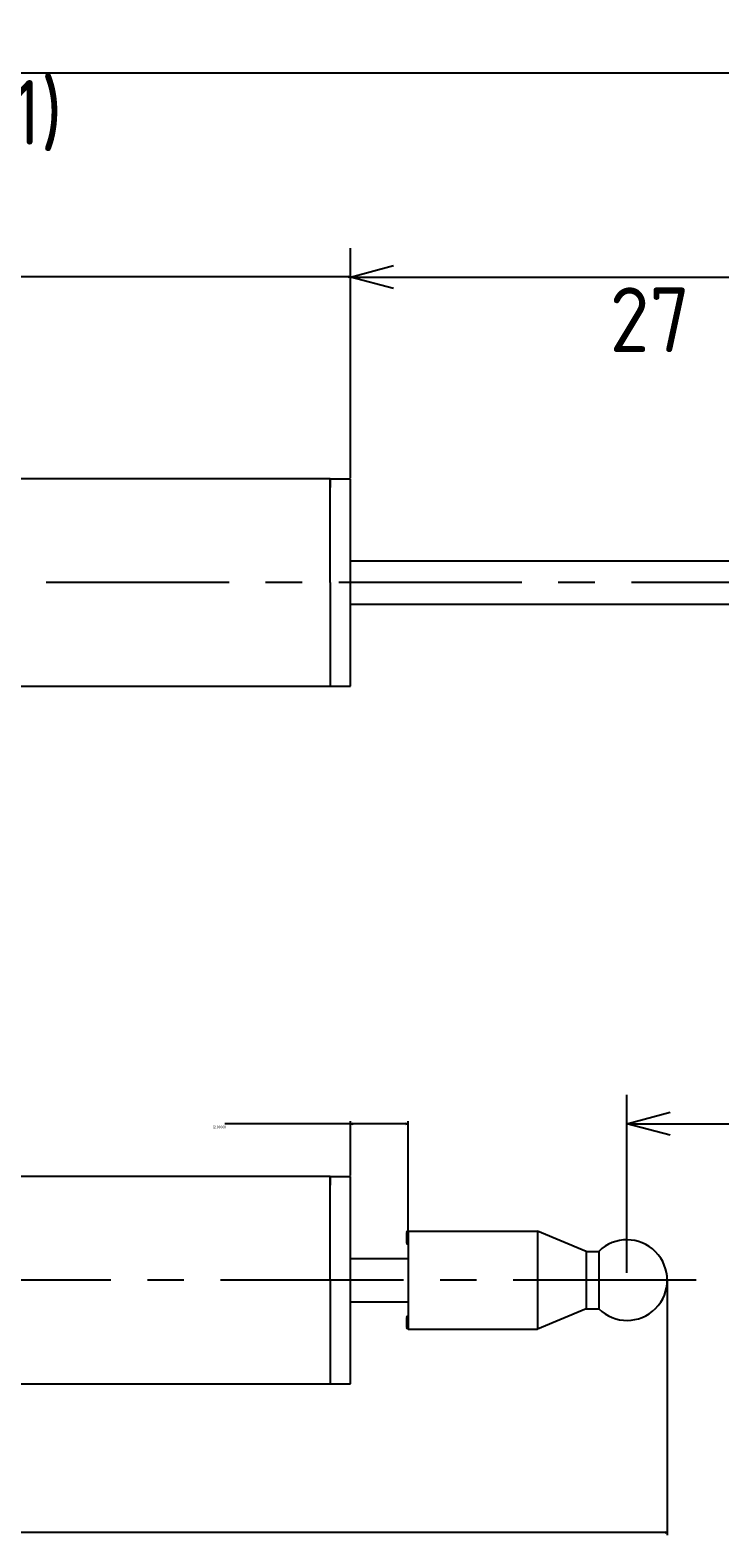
# Model space of a CAD drawing. Extents: x 87 to 200, y 167 to 219.
# Tile 4 of 7: x 144 to 168, y 167 to 219. Entities that reach past the tile are written whole.
import ezdxf

# ---------------------------------------------------------------- set-up
doc = ezdxf.new("R2010")
doc.units = 0
doc.header["$LTSCALE"] = 0.2
doc.linetypes.add('CENTER', pattern=[50.8, 31.75, -6.35, 6.35, -6.35])
doc.layers.get('0').update_dxf_attribs({"linetype": 'CONTINUOUS'})
doc.layers.get('DEFPOINTS').update_dxf_attribs({"linetype": 'CONTINUOUS'})
for name, color, linetype in [('18-0-CON', 3, 'CONTINUOUS'), ('18-2-CEN', 1, 'CENTER'), ('35-0-CON', 7, 'CONTINUOUS')]:
    doc.layers.add(name, color=color, linetype=linetype)
doc.styles.get("Standard").update_dxf_attribs({"font": 'isocp.shx', "bigfont": 'bigfont.shx'})
doc.dimstyles.get("Standard").update_dxf_attribs({"dimtxt": 0.18, "dimasz": 0.18, "dimexe": 0.18, "dimexo": 0.0625, "dimgap": 0.09, "dimtad": 0, "dimtih": 1, "dimtoh": 1, "dimzin": 0, "dimcen": 0.09, "dimazin": 3, "dimtfac": 1, "dimtofl": 0, "dimtmove": 0, "dimatfit": 3})

# ---------------------------------------------------------------- blocks, each defined once
blk = doc.blocks.new('_OPEN30')
at = {"color": 0, "linetype": 'BYBLOCK'}
for p, q in [((-1, 0.268), (0, 0)), ((0, 0), (-1, -0.268)), ((0, 0), (-1, 0))]:
    blk.add_line(p, q, dxfattribs=at)
blk = doc.blocks.new('*D130')
at = {"layer": '18-0-CON', "color": 161}
for p, q in [((100, 202.55), (100, 218.7)), ((191, 200.25), (191, 218.7)), ((101.5, 217.7), (189.5, 217.7))]:
    blk.add_line(p, q, dxfattribs=at)
at = {"layer": 'DEFPOINTS', "color": 0}
for p in [(191, 217.7), (100, 202.3), (191, 200)]:
    blk.add_point(p, dxfattribs=at)
at = {"layer": '18-0-CON', "color": 161, "xscale": 1.499999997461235, "yscale": 1.499999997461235, "zscale": 1.499999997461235, "rotation": 180}
blk.add_blockref('_OPEN30', (100, 217.7), dxfattribs=at)
at = {"layer": '18-0-CON', "color": 161, "xscale": 1.499999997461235, "yscale": 1.499999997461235, "zscale": 1.499999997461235}
blk.add_blockref('_OPEN30', (191, 217.7), dxfattribs=at)
at = {"layer": '18-0-CON', "color": 161}
blk.add_text('(91)', height=2.25, dxfattribs=at).set_placement((141, 215.206))
blk = doc.blocks.new('*D188')
at = {"layer": '18-0-CON', "color": 0}
for p, q in [((155, 179.39), (155, 181.283)), ((157, 177.49), (157, 181.283)), ((155, 181.193), (150.639, 181.193)), ((156.91, 181.193), (155.09, 181.193))]:
    blk.add_line(p, q, dxfattribs=at)
at = {"layer": 'DEFPOINTS', "color": 0}
for p in [(157, 181.193), (155, 179.359), (157, 177.459)]:
    blk.add_point(p, dxfattribs=at)
at = {"layer": '18-0-CON', "color": 0, "xscale": 0.0899999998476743, "yscale": 0.0899999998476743, "zscale": 0.0899999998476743, "rotation": 180}
blk.add_blockref('_OPEN30', (155, 181.193), dxfattribs=at)
at = {"layer": '18-0-CON', "color": 0, "xscale": 0.0899999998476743, "yscale": 0.0899999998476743, "zscale": 0.0899999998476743}
blk.add_blockref('_OPEN30', (157, 181.193), dxfattribs=at)
at = {"layer": '18-0-CON', "color": 0}
blk.add_text('(2.0000)', height=0.09, dxfattribs=at).set_placement((150.221, 181.034))
blk = doc.blocks.new('*D189')
at = {"layer": '18-0-CON', "color": 0}
for p, q in [((166, 175.728), (166, 166.903)), ((100, 173.428), (100, 166.903)), ((100.09, 166.993), (132.73, 166.993)), ((165.91, 166.993), (133.27, 166.993))]:
    blk.add_line(p, q, dxfattribs=at)
at = {"layer": 'DEFPOINTS', "color": 0}
for p in [(166, 175.759), (100, 173.459), (166, 166.993)]:
    blk.add_point(p, dxfattribs=at)
at = {"layer": '18-0-CON', "color": 0, "xscale": 0.0899999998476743, "yscale": 0.0899999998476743, "zscale": 0.0899999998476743, "rotation": 180}
blk.add_blockref('_OPEN30', (100, 166.993), dxfattribs=at)
at = {"layer": '18-0-CON', "color": 0, "xscale": 0.0899999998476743, "yscale": 0.0899999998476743, "zscale": 0.0899999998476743}
blk.add_blockref('_OPEN30', (166, 166.993), dxfattribs=at)
at = {"layer": '18-0-CON', "color": 0}
blk.add_text('(66.0000)', height=0.09, dxfattribs=at).set_placement((132.82, 166.833))
blk = doc.blocks.new('*D190')
at = {"layer": '18-0-CON', "color": 0}
for p, q in [((100, 202.331), (100, 210.706)), ((100.09, 210.616), (127.266, 210.616)), ((154.91, 210.616), (127.734, 210.616)), ((155, 203.631), (155, 210.706))]:
    blk.add_line(p, q, dxfattribs=at)
at = {"layer": 'DEFPOINTS', "color": 0}
for p in [(155, 210.616), (155, 203.6), (100, 202.3)]:
    blk.add_point(p, dxfattribs=at)
at = {"layer": '18-0-CON', "color": 0, "xscale": 0.09, "yscale": 0.09, "zscale": 0.09, "rotation": 180}
blk.add_blockref('_OPEN30', (100, 210.616), dxfattribs=at)
at = {"layer": '18-0-CON', "color": 0, "xscale": 0.09, "yscale": 0.09, "zscale": 0.09}
blk.add_blockref('_OPEN30', (155, 210.616), dxfattribs=at)
at = {"layer": '18-0-CON', "color": 0}
blk.add_text('55.0000', height=0.09, dxfattribs=at).set_placement((127.32, 210.457))

msp = doc.modelspace()

# ---------------------------------------------------------------- linework, layer by layer
at = {"layer": '18-0-CON', "color": 161}
for p, q in [((155, 203.85), (155, 211.60939)), ((156.5, 210.60939), (180.5, 210.60939)), ((164.6, 176.00889), (164.6, 182.19328)), ((166.1, 181.19328), (188.1, 181.19328))]:
    msp.add_line(p, q, dxfattribs=at)
at = {"layer": '18-2-CEN'}
for p, q in [((191.42582, 200), (98.0016, 200)), ((167, 175.75896), (98.05, 175.75896))]:
    msp.add_line(p, q, dxfattribs=at)
at = {"layer": '35-0-CON'}
for p, q in [((154.3, 203.6), (101.3, 203.6)), ((154.3, 203.6), (154.3, 203.3)), ((154.3, 200), (154.3, 203.6)), ((154.3, 203.6), (155, 203.6)), ((155, 200), (155, 203.6)), ((155, 200.75), (182, 200.75)), ((154.3, 200), (154.3, 196.4)), ((155, 196.4), (155, 200)), ((155, 199.25), (182, 199.25)), ((154.3, 196.7), (154.3, 196.4)), ((101.3, 196.4), (154.3, 196.4)), ((154.3, 196.4), (155, 196.4)), ((154.3, 179.35896), (101.3, 179.35896)), ((154.3, 179.35896), (154.3, 179.05896)), ((154.3, 175.75896), (154.3, 179.35896)), ((154.3, 179.35896), (155, 179.35896)), ((155, 175.75896), (155, 179.35896)), ((156.95, 177.40883), (156.95, 177.05883)), ((157, 177.45883), (161.5, 177.45883)), ((157, 177.45883), (157, 174.05883)), ((157, 177.45883), (157, 177.45883)), ((163.18995, 176.75883), (161.5, 177.45883)), ((161.5, 177.45883), (161.5, 174.05883)), ((157, 177.00883), (157, 177.00883)), ((163.18995, 176.75883), (163.62015, 176.75883)), ((163.18995, 176.75883), (163.18995, 174.75883)), ((163.62015, 176.75883), (163.62026, 174.75883)), ((155, 176.50896), (157, 176.50896)), ((154.3, 175.75896), (154.3, 172.15896)), ((155, 172.15896), (155, 175.75896)), ((155, 175.00896), (157, 175.00896)), ((156.95, 174.45883), (156.95, 174.10883)), ((163.18995, 174.75883), (161.5, 174.05883)), ((163.18995, 174.75883), (163.62026, 174.75883)), ((157, 174.05883), (161.5, 174.05883)), ((157, 174.05883), (157, 174.05883)), ((154.3, 172.45896), (154.3, 172.15896)), ((101.3, 172.15896), (154.3, 172.15896)), ((154.3, 172.15896), (155, 172.15896))]:
    msp.add_line(p, q, dxfattribs=at)
for centre, radius, start, end in [((157, 177.40883), 0.05, 90, 180), ((157, 177.05883), 0.05, 180, 270), ((164.6, 175.75889), 1.4, 225.587879, 134.418496), ((157, 174.45883), 0.05, 90, 180), ((157, 174.10883), 0.05, 180, 270)]:
    msp.add_arc(centre, radius, start, end, dxfattribs=at)

# ---------------------------------------------------------------- block references
at = {"layer": '18-0-CON', "color": 161, "rotation": 180}
for p, xscale, yscale, zscale in [((155, 210.60939), 1.499999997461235, 1.499999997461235, 1.499999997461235), ((164.6, 181.19328), 1.499999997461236, 1.499999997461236, 1.499999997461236)]:
    msp.add_blockref('_OPEN30', p, dxfattribs=dict(at, xscale=xscale, yscale=yscale, zscale=zscale))

# ---------------------------------------------------------------- texts
at = {"layer": '18-0-CON', "color": 161}
msp.add_text('27', height=2.25, dxfattribs=at).set_placement((164, 208.002))

# ---------------------------------------------------------------- dimensions: what is measured, and where the dimension line sits
at = {"layer": '18-0-CON'}
for base, p2, override, picture, middle in [((191, 217.70023), (191, 200.00013), {"dimscale": 0.5, "dimpost": '(<>)', "dimblk1": 'OPEN30', "dimblk2": 'OPEN30', "dimsah": 1}, '*D130', (145.5, 219.18828)), ((155, 210.61643), (155, 203.6), {"dimscale": 0.5, "dimdec": 4, "dimblk": 'OPEN30', "dimtdec": 4, "dimtmove": 0, "dimtzin": 0}, '*D190', (127.5, 210.61643))]:
    dim = msp.add_linear_dim(base=base, p1=(100, 202.3), p2=p2, dimstyle='Standard', override=override, dxfattribs=at)
    dim.commit()
    dim.dimension.update_dxf_attribs({"geometry": picture, "text_midpoint": middle})
for base, p1, p2, picture, middle in [((157, 181.19328), (155, 179.35896), (157, 177.45883), '*D188', (150.40089, 181.19328)), ((166, 166.99272), (100, 173.45896), (166, 175.75896), '*D189', (133, 166.99272))]:
    dim = msp.add_linear_dim(base=base, p1=p1, p2=p2, dimstyle='Standard', override={"dimscale": 0.5, "dimdec": 4, "dimpost": '(<>)', "dimblk": 'OPEN30', "dimtdec": 4, "dimtmove": 0, "dimtzin": 0}, dxfattribs=at)
    dim.commit()
    dim.dimension.update_dxf_attribs({"geometry": picture, "text_midpoint": middle, "dimtype": 128})

doc.saveas('drawing.dxf')
